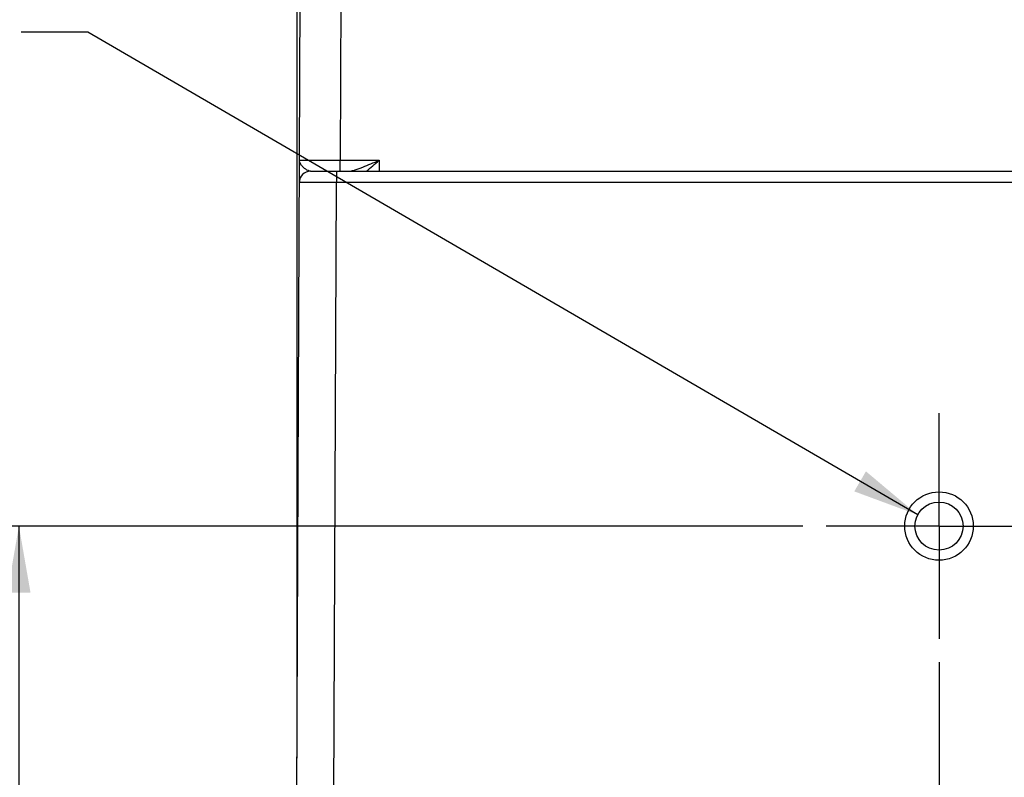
# Model space of a CAD drawing. Header units: inches. Extents: x 0 to 34, y 0 to 22.
# Tile 134 of 137: x 28.8 to 31.4, y 9.9 to 11.9. Entities that reach past the tile are written whole.
import ezdxf

# ---------------------------------------------------------------- set-up
doc = ezdxf.new("R2010")
doc.units = ezdxf.units.IN
doc.header["$LTSCALE"] = 1.87
doc.header["$MEASUREMENT"] = 0
doc.linetypes.add('CENTER', pattern=[0.6, 0.375, -0.075, 0.075, -0.075])
doc.layers.get('0').update_dxf_attribs({"linetype": 'CONTINUOUS'})
for name, color, linetype in [('02___PRT_ALL_AXES', 7, 'CONTINUOUS'), ('DETAIL', 7, 'CONTINUOUS'), ('DIMENSIONS', 7, 'CONTINUOUS')]:
    doc.layers.add(name, color=color, linetype=linetype)
doc.styles.get("Standard").update_dxf_attribs({"font": 'txt', "width": 0.8})
doc.dimstyles.new('DIMSTYLE_1', dxfattribs={"dimtxt": 0.125, "dimasz": 0.18, "dimexe": 0.125, "dimexo": 0.0625, "dimgap": 0.0625, "dimtad": 0, "dimtih": 1, "dimtoh": 1, "dimzin": 4, "dimdsep": 46, "dimtxsty": 'STANDARD', "dimblk": '_FILLED', "dimblk1": '_FILLED', "dimblk2": '_FILLED', "dimcen": 0.09, "dimadec": 0, "dimazin": 0, "dimtp": 0.001, "dimtm": 0.001, "dimtfac": 1, "dimtofl": 0, "dimtmove": 0, "dimatfit": 3, "dimldrblk": '_FILLED', "dimfxl": 1, "dimtolj": 1, "dimtzin": 4, "dimarcsym": 0})
doc.dimstyles.new('DIMSTYLE_2', dxfattribs={"dimtxt": 0.125, "dimasz": 0.18, "dimexe": 0.125, "dimexo": 0.0625, "dimgap": 0.0625, "dimtad": 0, "dimtih": 1, "dimtoh": 1, "dimzin": 4, "dimdsep": 46, "dimtxsty": 'STANDARD', "dimblk": '_FILLED', "dimblk1": '_FILLED', "dimblk2": '_FILLED', "dimcen": 0.09, "dimadec": 0, "dimazin": 0, "dimtp": 0.01, "dimtm": 0.01, "dimtfac": 1, "dimtofl": 0, "dimtmove": 0, "dimatfit": 3, "dimldrblk": '_FILLED', "dimfxl": 1, "dimtolj": 1, "dimtzin": 4, "dimarcsym": 0})
doc.dimstyles.get("Standard").update_dxf_attribs({"dimtxt": 0.125, "dimasz": 0.18, "dimexe": 0.125, "dimexo": 0.0625, "dimgap": 0.09, "dimtad": 0, "dimtih": 1, "dimtoh": 1, "dimdec": 3, "dimzin": 4, "dimdsep": 46, "dimtxsty": 'STANDARD', "dimblk": '_FILLED', "dimblk1": '_FILLED', "dimblk2": '_FILLED', "dimcen": 0.09, "dimadec": 0, "dimazin": 0, "dimtol": 1, "dimtp": 0.01, "dimtm": 0.01, "dimtfac": 1, "dimtdec": 3, "dimtofl": 0, "dimtmove": 0, "dimatfit": 3, "dimldrblk": '_FILLED', "dimfxl": 1, "dimtolj": 1, "dimtzin": 4, "dimarcsym": 0})

# ---------------------------------------------------------------- blocks, each defined once
blk = doc.blocks.new('_FILLED')
at = {"color": 0, "linetype": 'BYBLOCK'}
blk.add_solid([(0, 0), (-1, 0.174), (-1, -0.174)], dxfattribs=at)
blk = doc.blocks.new('*D11')
at = {"layer": 'DIMENSIONS', "color": 2, "linetype": 'CONTINUOUS'}
for p, q in [((31.2381, 10.1919), (31.2381, 7.5811)), ((29.5036, 9.7666), (29.5036, 7.5811)), ((29.5036, 7.7061), (29.7458, 7.7061)), ((31.2381, 7.7061), (30.9958, 7.7061))]:
    blk.add_line(p, q, dxfattribs=at)
at = {"layer": 'DIMENSIONS', "color": 2, "linetype": 'CONTINUOUS', "xscale": 0.18, "yscale": 0.18, "zscale": 0.18, "rotation": 180}
blk.add_blockref('_FILLED', (29.5036, 7.7061), dxfattribs=at)
at = {"layer": 'DIMENSIONS', "color": 2, "linetype": 'CONTINUOUS', "xscale": 0.18, "yscale": 0.18, "zscale": 0.18}
blk.add_blockref('_FILLED', (31.2381, 7.7061), dxfattribs=at)
at = {"layer": 'DIMENSIONS', "color": 2, "linetype": 'CONTINUOUS', "insert": (30.3708, 7.7686), "char_height": 0.125, "width": 1.125, "attachment_point": 2, "line_spacing_factor": 0.9}
blk.add_mtext('1.73{\\Ftxt.shx;\\W1.000000;\\H0.125000; }[44.1]', dxfattribs=at)
blk = doc.blocks.new('*D12')
at = {"layer": 'DIMENSIONS', "color": 6, "linetype": 'CONTINUOUS'}
for p, q in [((30.8706, 10.5594), (28.6286, 10.5594)), ((28.7536, 10.5594), (28.7536, 9.7265)), ((28.7536, 8.4562), (28.7536, 9.4765)), ((29.6307, 8.4562), (28.6286, 8.4562))]:
    blk.add_line(p, q, dxfattribs=at)
at = {"layer": 'DIMENSIONS', "color": 6, "linetype": 'CONTINUOUS', "xscale": 0.18, "yscale": 0.18, "zscale": 0.18}
for p, rotation in [((28.7536, 10.5594), 90), ((28.7536, 8.4562), 270)]:
    blk.add_blockref('_FILLED', p, dxfattribs=dict(at, rotation=rotation))
at = {"layer": 'DIMENSIONS', "color": 6, "linetype": 'CONTINUOUS', "insert": (28.7536, 9.664), "char_height": 0.125, "width": 1.125, "attachment_point": 2, "line_spacing_factor": 0.9}
blk.add_mtext('2.10{\\Ftxt.shx;\\W1.000000;\\H0.125000; }[53.4]', dxfattribs=at)
blk = doc.blocks.new('*D25')
at = {"layer": 'DIMENSIONS', "color": 2, "linetype": 'CONTINUOUS'}
for p, q in [((30.8706, 10.5594), (28.6286, 10.5594)), ((28.7536, 10.5594), (28.7536, 9.7265)), ((28.7536, 8.4562), (28.7536, 9.4765)), ((29.6307, 8.4562), (28.6286, 8.4562))]:
    blk.add_line(p, q, dxfattribs=at)
at = {"layer": 'DIMENSIONS', "color": 2, "linetype": 'CONTINUOUS', "xscale": 0.18, "yscale": 0.18, "zscale": 0.18}
for p, rotation in [((28.7536, 10.5594), 90), ((28.7536, 8.4562), 270)]:
    blk.add_blockref('_FILLED', p, dxfattribs=dict(at, rotation=rotation))
at = {"layer": 'DIMENSIONS', "color": 2, "linetype": 'CONTINUOUS', "insert": (28.7536, 9.664), "char_height": 0.125, "width": 1.125, "attachment_point": 2, "line_spacing_factor": 0.9}
blk.add_mtext('2.10{\\Ftxt.shx;\\W1.000000;\\H0.125000; }[53.4]', dxfattribs=at)

msp = doc.modelspace()

# ---------------------------------------------------------------- linework, layer by layer
at = {"color": 7, "linetype": 'CONTINUOUS'}
for p, q in [((29.5036, 9.8291), (29.5156, 12.5835)), ((29.6258, 12.5845), (29.6213, 11.5476)), ((29.504, 12.2797), (29.504, 9.932)), ((29.6213, 11.5181), (29.6213, 11.5476)), ((29.6213, 11.5476), (29.7261, 11.5476)), ((29.7261, 11.5476), (29.7266, 11.5181)), ((29.5408, 11.5181), (32.9353, 11.5181)), ((29.6108, 11.5181), (29.6108, 11.4887)), ((29.6036, 9.8291), (29.6108, 11.4887)), ((29.6108, 11.4887), (32.8654, 11.4887))]:
    msp.add_line(p, q, dxfattribs=at)
msp.add_arc((29.5408, 11.4881), 0.03, 90, 179.7501, dxfattribs=at)
for points, knots in [([(29.5174, 11.5331), (29.5155, 11.5353), (29.5131, 11.5389), (29.5114, 11.5442), (29.5111, 11.5468), (29.5111, 11.548)], [0, 0, 0, 0, 0.530546, 0.770014, 1, 1, 1, 1]), ([(29.5111, 11.548), (29.5111, 11.548), (29.5112, 11.548), (29.5112, 11.548), (29.5114, 11.548), (29.5116, 11.548), (29.5119, 11.548), (29.5125, 11.5479), (29.5133, 11.5479), (29.5145, 11.5479), (29.5159, 11.5479), (29.5176, 11.5478), (29.5204, 11.5478), (29.5244, 11.5478), (29.53, 11.5477), (29.5364, 11.5477), (29.5436, 11.5477), (29.5516, 11.5477), (29.5635, 11.5476), (29.5797, 11.5476), (29.6001, 11.5476), (29.6141, 11.5476), (29.6213, 11.5476)], [0, 0, 0, 0, 0.000322, 0.001232, 0.00274, 0.004848, 0.007554, 0.010857, 0.019247, 0.03, 0.043087, 0.05848, 0.076141, 0.11809, 0.168532, 0.226982, 0.292878, 0.365586, 0.444405, 0.617292, 0.804893, 1, 1, 1, 1]), ([(29.6431, 11.5181), (29.6461, 11.5181), (29.6524, 11.5191), (29.662, 11.5217), (29.6722, 11.5252), (29.6864, 11.5306), (29.7044, 11.5381), (29.7188, 11.5444), (29.7261, 11.5476)], [0, 0, 0, 0, 0.101455, 0.21586, 0.338398, 0.466099, 0.730333, 1, 1, 1, 1]), ([(29.6919, 11.5181), (29.6977, 11.5228), (29.7091, 11.5325), (29.7203, 11.5425), (29.7261, 11.5476)], [0, 0, 0, 0, 0.491112, 1, 1, 1, 1]), ([(29.5408, 11.5181), (29.5387, 11.5181), (29.5341, 11.5196), (29.528, 11.5232), (29.5223, 11.5278), (29.5189, 11.5312), (29.5174, 11.5331)], [0, 0, 0, 0, 0.228392, 0.485144, 0.748635, 1, 1, 1, 1]), ([(29.5108, 11.4883), (29.5108, 11.4883), (29.5109, 11.4883), (29.511, 11.4883), (29.5111, 11.4883), (29.5114, 11.4883), (29.512, 11.4884), (29.5128, 11.4884), (29.5139, 11.4884), (29.5152, 11.4884), (29.5167, 11.4885), (29.5192, 11.4885), (29.5229, 11.4885), (29.5279, 11.4886), (29.5338, 11.4886), (29.5403, 11.4886), (29.5476, 11.4886), (29.5584, 11.4887), (29.573, 11.4887), (29.5916, 11.4887), (29.6043, 11.4887), (29.6108, 11.4887)], [0, 0, 0, 0, 0.000328, 0.00124, 0.002751, 0.00486, 0.010873, 0.019266, 0.030022, 0.043113, 0.058509, 0.076173, 0.118128, 0.168576, 0.22703, 0.292928, 0.365636, 0.444454, 0.617331, 0.804916, 1, 1, 1, 1])]:
    msp.add_open_spline(points, degree=3, knots=knots, dxfattribs=at)
at = {"layer": '02___PRT_ALL_AXES', "color": 7, "linetype": 'CENTER'}
for q in [(31.2381, 10.8644), (30.9331, 10.5594), (31.5431, 10.5594), (31.2381, 10.2544)]:
    msp.add_line((31.2381, 10.5594), q, dxfattribs=at)
at = {"layer": '02___PRT_ALL_AXES', "color": 7, "linetype": 'CONTINUOUS'}
for radius in [0.0925, 0.065]:
    msp.add_circle((31.2381, 10.5594), radius, dxfattribs=at)

# ---------------------------------------------------------------- dimensions: what is measured, and where the dimension line sits
at = {"layer": 'DIMENSIONS', "color": 6, "linetype": 'CONTINUOUS'}
dim = msp.add_linear_dim(base=(28.7536, 10.5594), p1=(29.6932, 8.4562), p2=(30.9331, 10.5594), angle=90, dimstyle='DIMSTYLE_2', dxfattribs=at)
dim.commit()
dim.dimension.update_dxf_attribs({"geometry": '*D12', "text_midpoint": (28.7536, 9.6015), "dimtype": 160})
at = {"layer": 'DIMENSIONS', "color": 2, "linetype": 'CONTINUOUS'}
for base, p1, p2, angle, dimstyle, picture, middle in [((28.7536, 10.5594), (29.6932, 8.4562), (30.9331, 10.5594), 90, 'DIMSTYLE_1', '*D25', (28.7536, 9.6015)), ((29.5036, 7.7061), (31.2381, 10.2544), (29.5036, 9.8291), 180, 'DIMSTYLE_2', '*D11', (30.3708, 7.7061))]:
    dim = msp.add_linear_dim(base=base, p1=p1, p2=p2, angle=angle, dimstyle=dimstyle, dxfattribs=at)
    dim.commit()
    dim.dimension.update_dxf_attribs({"geometry": picture, "text_midpoint": middle, "dimtype": 160})

# ---------------------------------------------------------------- leaders
at = {"layer": 'DETAIL', "color": 2, "linetype": 'CONTINUOUS'}
msp.add_leader([(31.1806, 10.5896), (28.9397, 11.894), (28.7597, 11.894)], dimstyle='STANDARD', override={"dimtad": 0}, dxfattribs=at)

doc.saveas('drawing.dxf')
